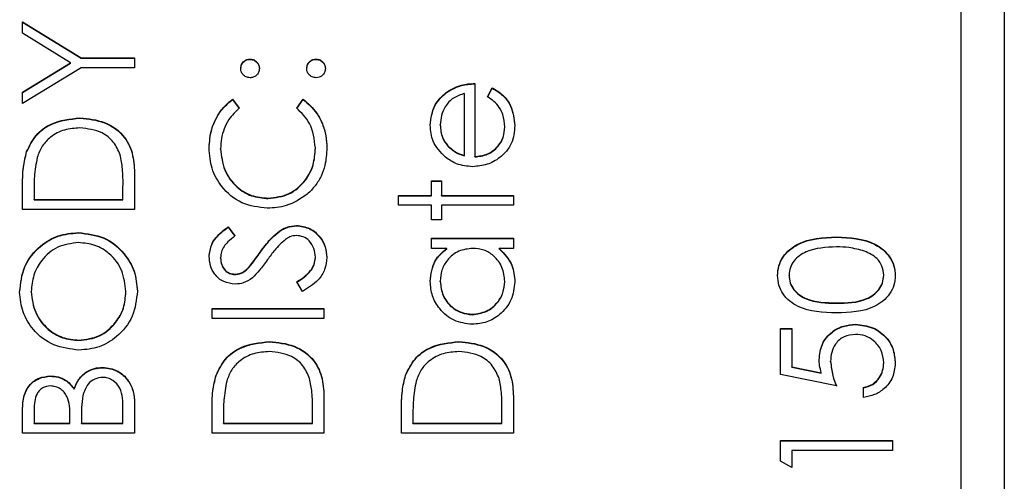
# Model space of a CAD drawing. Header units: millimetres. Extents: x 408 to 1448, y 79 to 1009.
# Tile 15 of 22: x 790.86 to 802.29, y 540.21 to 545.58. Entities that reach past the tile are written whole.
import ezdxf

# ---------------------------------------------------------------- set-up
doc = ezdxf.new("R2010")
doc.units = ezdxf.units.MM

msp = doc.modelspace()

# ---------------------------------------------------------------- linework, layer by layer
at = {"color": 7, "linetype": 'Continuous', "lineweight": 25}
for p, q in [((802.289, 560.002), (802.289, 519.002)), ((801.789, 521.622), (801.789, 557.591)), ((790.889, 545.551), (791.571, 545.135)), ((790.889, 545.418), (790.889, 545.551)), ((790.889, 545.547), (791.571, 545.131)), ((791.447, 545.077), (790.889, 545.418)), ((790.889, 544.736), (791.447, 545.077)), ((790.889, 544.732), (791.447, 545.073)), ((791.447, 545.073), (791.447, 545.077)), ((791.571, 545.135), (792.189, 545.135)), ((791.571, 545.131), (791.571, 545.135)), ((791.571, 545.131), (792.189, 545.131)), ((792.189, 545.135), (792.189, 545.018)), ((793.53, 545.114), (793.53, 545.118)), ((794.297, 545.114), (794.297, 545.118)), ((791.571, 545.018), (790.889, 544.602)), ((792.189, 545.018), (791.571, 545.018)), ((796.139, 544.835), (796.139, 543.986)), ((790.889, 544.602), (790.889, 544.736)), ((795.809, 544.728), (795.809, 544.732)), ((796.022, 543.998), (796.022, 544.719)), ((796.289, 544.682), (796.343, 544.785)), ((796.289, 544.678), (796.343, 544.781)), ((796.343, 544.781), (796.343, 544.785)), ((793.327, 544.652), (793.405, 544.55)), ((793.327, 544.648), (793.327, 544.652)), ((793.327, 544.648), (793.405, 544.546)), ((794.072, 544.55), (794.149, 544.652)), ((794.072, 544.546), (794.149, 544.648)), ((794.149, 544.648), (794.149, 544.652)), ((791.555, 544.432), (791.555, 544.436)), ((795.739, 544.352), (795.739, 544.356)), ((796.489, 544.328), (796.489, 544.332)), ((790.936, 544.04), (790.936, 544.044)), ((793.189, 544.074), (793.189, 544.078)), ((794.289, 544.082), (794.289, 544.086)), ((795.828, 544.107), (795.828, 544.111)), ((796.022, 543.994), (796.022, 543.998)), ((796.139, 543.982), (796.139, 543.986)), ((792.189, 543.772), (792.189, 543.37)), ((795.639, 543.703), (795.755, 543.703)), ((795.639, 543.536), (795.639, 543.703)), ((795.639, 543.699), (795.755, 543.699)), ((795.755, 543.703), (795.755, 543.536)), ((790.889, 543.37), (790.889, 543.632)), ((791.022, 543.578), (791.022, 543.486)), ((792.055, 543.486), (792.055, 543.636)), ((791.022, 543.482), (791.022, 543.486)), ((791.022, 543.486), (792.055, 543.486)), ((791.022, 543.482), (792.055, 543.482)), ((792.055, 543.482), (792.055, 543.486)), ((793.74, 543.499), (793.74, 543.503)), ((795.255, 543.536), (795.639, 543.536)), ((795.255, 543.42), (795.255, 543.536)), ((795.255, 543.532), (795.639, 543.532)), ((795.639, 543.532), (795.639, 543.536)), ((795.755, 543.536), (796.589, 543.536)), ((795.755, 543.532), (795.755, 543.536)), ((795.755, 543.532), (796.589, 543.532)), ((796.589, 543.536), (796.589, 543.42)), ((792.189, 543.37), (790.889, 543.37)), ((795.639, 543.42), (795.255, 543.42)), ((795.639, 543.253), (795.639, 543.42)), ((795.755, 543.42), (795.755, 543.253)), ((796.589, 543.42), (795.755, 543.42)), ((795.755, 543.253), (795.639, 543.253)), ((791.538, 543.099), (791.538, 543.103)), ((793.275, 543.17), (793.355, 543.065)), ((793.275, 543.166), (793.275, 543.17)), ((793.275, 543.166), (793.355, 543.061)), ((794.07, 543.183), (794.07, 543.187)), ((795.639, 543.037), (796.589, 543.037)), ((795.639, 542.92), (795.639, 543.037)), ((795.639, 543.033), (796.589, 543.033)), ((796.589, 543.037), (796.589, 542.92)), ((800.339, 543.049), (800.339, 543.054)), ((793.651, 542.877), (793.651, 542.881)), ((795.815, 542.92), (795.639, 542.92)), ((795.815, 542.916), (795.815, 542.92)), ((796.589, 542.92), (796.424, 542.92)), ((796.424, 542.916), (796.424, 542.92)), ((793.189, 542.807), (793.189, 542.811)), ((794.289, 542.812), (794.289, 542.816)), ((793.521, 542.702), (793.521, 542.706)), ((793.353, 542.616), (793.353, 542.621)), ((794.138, 542.421), (794.072, 542.531)), ((795.739, 542.534), (795.739, 542.538)), ((796.489, 542.533), (796.489, 542.537)), ((799.789, 542.605), (799.789, 542.609)), ((800.889, 542.605), (800.889, 542.609)), ((790.989, 542.414), (790.989, 542.418)), ((792.089, 542.414), (792.089, 542.418)), ((800.339, 542.283), (800.339, 542.288)), ((793.089, 542.221), (794.389, 542.221)), ((793.089, 542.104), (793.089, 542.221)), ((793.089, 542.217), (794.389, 542.217)), ((794.389, 542.221), (794.389, 542.104)), ((794.389, 542.104), (793.089, 542.104)), ((796.112, 542.15), (796.112, 542.154)), ((799.689, 541.988), (799.822, 541.988)), ((799.689, 541.455), (799.689, 541.988)), ((799.689, 541.984), (799.822, 541.984)), ((799.822, 541.988), (799.822, 541.546)), ((800.564, 542.034), (800.564, 542.038)), ((791.544, 541.85), (791.544, 541.855)), ((793.755, 541.834), (793.755, 541.838)), ((795.955, 541.834), (795.955, 541.838)), ((800.272, 541.604), (800.272, 541.608)), ((791.82, 541.534), (791.82, 541.538)), ((799.822, 541.546), (800.164, 541.476)), ((799.822, 541.542), (799.822, 541.546)), ((799.822, 541.542), (800.164, 541.472)), ((800.889, 541.587), (800.889, 541.592)), ((791.211, 541.434), (791.211, 541.438)), ((793.136, 541.442), (793.136, 541.447)), ((795.336, 541.442), (795.336, 541.447)), ((800.339, 541.322), (799.689, 541.455)), ((800.164, 541.472), (800.164, 541.476)), ((791.487, 541.284), (791.487, 541.288)), ((800.655, 541.188), (800.655, 541.305)), ((794.389, 541.175), (794.389, 540.772)), ((796.589, 541.175), (796.589, 540.772)), ((790.889, 540.772), (790.889, 541.026)), ((791.022, 541.047), (791.022, 540.889)), ((792.055, 540.889), (792.055, 541.055)), ((792.189, 541.123), (792.189, 540.772)), ((793.089, 540.772), (793.089, 541.034)), ((794.255, 540.889), (794.255, 541.038)), ((795.289, 540.772), (795.289, 541.034)), ((796.455, 540.889), (796.455, 541.038)), ((791.439, 540.889), (791.439, 540.967)), ((791.572, 540.966), (791.572, 540.889)), ((793.222, 540.98), (793.222, 540.889)), ((795.422, 540.98), (795.422, 540.889)), ((791.022, 540.885), (791.022, 540.889)), ((791.022, 540.889), (791.439, 540.889)), ((791.022, 540.885), (791.439, 540.885)), ((791.439, 540.885), (791.439, 540.889)), ((791.572, 540.889), (792.055, 540.889)), ((791.572, 540.885), (791.572, 540.889)), ((791.572, 540.885), (792.055, 540.885)), ((792.055, 540.885), (792.055, 540.889)), ((793.222, 540.889), (794.255, 540.889)), ((793.222, 540.885), (793.222, 540.889)), ((793.222, 540.885), (794.255, 540.885)), ((794.255, 540.885), (794.255, 540.889)), ((795.422, 540.889), (796.455, 540.889)), ((795.422, 540.885), (795.422, 540.889)), ((795.422, 540.885), (796.455, 540.885)), ((796.455, 540.885), (796.455, 540.889)), ((792.189, 540.772), (790.889, 540.772)), ((794.389, 540.772), (793.089, 540.772)), ((796.589, 540.772), (795.289, 540.772)), ((799.689, 540.689), (800.989, 540.689)), ((799.689, 540.449), (799.689, 540.689)), ((799.689, 540.685), (800.989, 540.685)), ((800.989, 540.689), (800.989, 540.572)), ((799.822, 540.572), (799.822, 540.373)), ((800.989, 540.572), (799.822, 540.572)), ((799.822, 540.373), (799.689, 540.449))]:
    msp.add_line(p, q, dxfattribs=at)
for points, knots in [([(793.422, 545.01), (793.424, 545.026), (793.428, 545.058), (793.457, 545.093), (793.493, 545.115), (793.518, 545.117), (793.53, 545.118)], [0, 0, 0, 0, 0.2796016, 0.559212, 0.7794752, 1, 1, 1, 1]), ([(793.422, 545.006), (793.424, 545.022), (793.428, 545.054), (793.457, 545.089), (793.493, 545.111), (793.518, 545.113), (793.53, 545.114)], [0, 0, 0, 0, 0.2796016, 0.559212, 0.7794752, 1, 1, 1, 1]), ([(793.53, 545.118), (793.546, 545.117), (793.579, 545.113), (793.614, 545.083), (793.636, 545.048), (793.638, 545.023), (793.639, 545.01)], [0, 0, 0, 0, 0.279517, 0.559326, 0.779544, 1, 1, 1, 1]), ([(793.53, 545.114), (793.546, 545.112), (793.579, 545.109), (793.614, 545.079), (793.636, 545.044), (793.638, 545.019), (793.639, 545.006)], [0, 0, 0, 0, 0.279517, 0.559326, 0.779544, 1, 1, 1, 1]), ([(794.189, 545.01), (794.191, 545.026), (794.194, 545.058), (794.224, 545.093), (794.259, 545.115), (794.284, 545.117), (794.297, 545.118)], [0, 0, 0, 0, 0.279602, 0.559212, 0.779475, 1, 1, 1, 1]), ([(794.189, 545.006), (794.191, 545.022), (794.194, 545.054), (794.224, 545.089), (794.259, 545.111), (794.284, 545.113), (794.297, 545.114)], [0, 0, 0, 0, 0.279602, 0.559212, 0.779475, 1, 1, 1, 1]), ([(794.297, 545.118), (794.313, 545.117), (794.345, 545.113), (794.38, 545.083), (794.402, 545.048), (794.404, 545.023), (794.405, 545.01)], [0, 0, 0, 0, 0.279469, 0.559358, 0.779674, 1, 1, 1, 1]), ([(794.297, 545.114), (794.313, 545.112), (794.345, 545.109), (794.38, 545.079), (794.402, 545.044), (794.404, 545.019), (794.405, 545.006)], [0, 0, 0, 0, 0.279469, 0.559358, 0.779674, 1, 1, 1, 1]), ([(793.53, 544.902), (793.514, 544.904), (793.483, 544.908), (793.447, 544.937), (793.426, 544.973), (793.423, 544.998), (793.422, 545.01)], [0, 0, 0, 0, 0.279585, 0.559454, 0.779697, 1, 1, 1, 1]), ([(793.639, 545.01), (793.637, 544.994), (793.633, 544.962), (793.604, 544.927), (793.568, 544.905), (793.543, 544.903), (793.53, 544.902)], [0, 0, 0, 0, 0.2796468, 0.5592988, 0.7796148, 1, 1, 1, 1]), ([(794.297, 544.902), (794.281, 544.904), (794.249, 544.908), (794.214, 544.937), (794.192, 544.973), (794.19, 544.998), (794.189, 545.01)], [0, 0, 0, 0, 0.279576, 0.559284, 0.779552, 1, 1, 1, 1]), ([(794.405, 545.01), (794.403, 544.994), (794.4, 544.962), (794.37, 544.927), (794.335, 544.905), (794.31, 544.903), (794.297, 544.902)], [0, 0, 0, 0, 0.279581, 0.559143, 0.779575, 1, 1, 1, 1]), ([(795.809, 544.732), (795.866, 544.766), (795.968, 544.826), (796.087, 544.833), (796.139, 544.835)], [0, 0, 0, 0, 0.558897, 1, 1, 1, 1]), ([(795.809, 544.728), (795.866, 544.762), (795.968, 544.822), (796.087, 544.828), (796.139, 544.831)], [0, 0, 0, 0, 0.5588968, 1, 1, 1, 1]), ([(795.622, 544.35), (795.632, 544.434), (795.649, 544.585), (795.76, 544.687), (795.809, 544.732)], [0, 0, 0, 0, 0.558919, 1, 1, 1, 1]), ([(795.622, 544.346), (795.632, 544.43), (795.649, 544.581), (795.76, 544.683), (795.809, 544.728)], [0, 0, 0, 0, 0.5589188, 1, 1, 1, 1]), ([(796.022, 544.719), (795.977, 544.704), (795.887, 544.676), (795.797, 544.576), (795.747, 544.466), (795.742, 544.392), (795.739, 544.356)], [0, 0, 0, 0, 0.280138, 0.559194, 0.779598, 1, 1, 1, 1]), ([(796.343, 544.785), (796.386, 544.759), (796.472, 544.706), (796.582, 544.557), (796.597, 544.426), (796.605, 544.347)], [0, 0, 0, 0, 0.280919, 0.561407, 1, 1, 1, 1]), ([(796.343, 544.781), (796.386, 544.755), (796.472, 544.702), (796.582, 544.552), (796.597, 544.422), (796.605, 544.343)], [0, 0, 0, 0, 0.280919, 0.561407, 1, 1, 1, 1]), ([(793.055, 544.085), (793.06, 544.16), (793.069, 544.282), (793.136, 544.439), (793.216, 544.56), (793.29, 544.622), (793.327, 544.652)], [0, 0, 0, 0, 0.33969, 0.55984, 0.77993, 1, 1, 1, 1]), ([(793.055, 544.081), (793.06, 544.156), (793.069, 544.278), (793.136, 544.435), (793.216, 544.556), (793.29, 544.617), (793.327, 544.648)], [0, 0, 0, 0, 0.33969, 0.55984, 0.77993, 1, 1, 1, 1]), ([(794.149, 544.652), (794.205, 544.603), (794.296, 544.521), (794.375, 544.369), (794.416, 544.231), (794.42, 544.135), (794.422, 544.087)], [0, 0, 0, 0, 0.339341, 0.559515, 0.77972, 1, 1, 1, 1]), ([(794.149, 544.648), (794.205, 544.598), (794.296, 544.517), (794.375, 544.365), (794.416, 544.226), (794.42, 544.131), (794.422, 544.083)], [0, 0, 0, 0, 0.339341, 0.559515, 0.77972, 1, 1, 1, 1]), ([(796.489, 544.332), (796.484, 544.38), (796.476, 544.459), (796.429, 544.56), (796.365, 544.629), (796.314, 544.664), (796.289, 544.682)], [0, 0, 0, 0, 0.339465, 0.559626, 0.779498, 1, 1, 1, 1]), ([(793.405, 544.55), (793.361, 544.508), (793.288, 544.438), (793.227, 544.311), (793.194, 544.197), (793.19, 544.118), (793.189, 544.078)], [0, 0, 0, 0, 0.339327, 0.559466, 0.779727, 1, 1, 1, 1]), ([(794.289, 544.086), (794.276, 544.187), (794.255, 544.366), (794.128, 544.494), (794.072, 544.55)], [0, 0, 0, 0, 0.558772, 1, 1, 1, 1]), ([(790.936, 544.044), (790.968, 544.11), (791.032, 544.243), (791.251, 544.403), (791.44, 544.423), (791.555, 544.436)], [0, 0, 0, 0, 0.280264, 0.560715, 1, 1, 1, 1]), ([(790.936, 544.04), (790.968, 544.106), (791.032, 544.239), (791.251, 544.399), (791.44, 544.419), (791.555, 544.432)], [0, 0, 0, 0, 0.280264, 0.560715, 1, 1, 1, 1]), ([(791.555, 544.436), (791.653, 544.426), (791.848, 544.407), (792.08, 544.239), (792.182, 544.002), (792.186, 543.849), (792.189, 543.772)], [0, 0, 0, 0, 0.280124, 0.559248, 0.778837, 1, 1, 1, 1]), ([(791.555, 544.432), (791.653, 544.422), (791.848, 544.403), (792.08, 544.235), (792.182, 543.998), (792.186, 543.845), (792.189, 543.768)], [0, 0, 0, 0, 0.280124, 0.559248, 0.778837, 1, 1, 1, 1]), ([(795.799, 543.979), (795.742, 544.037), (795.639, 544.141), (795.627, 544.286), (795.622, 544.35)], [0, 0, 0, 0, 0.558577, 1, 1, 1, 1]), ([(795.739, 544.356), (795.743, 544.305), (795.751, 544.215), (795.804, 544.143), (795.828, 544.111)], [0, 0, 0, 0, 0.559458, 1, 1, 1, 1]), ([(795.739, 544.352), (795.743, 544.301), (795.751, 544.211), (795.804, 544.139), (795.828, 544.107)], [0, 0, 0, 0, 0.559458, 1, 1, 1, 1]), ([(796.605, 544.347), (796.599, 544.275), (796.586, 544.131), (796.447, 543.975), (796.285, 543.885), (796.173, 543.875), (796.116, 543.869)], [0, 0, 0, 0, 0.279885, 0.558859, 0.779462, 1, 1, 1, 1]), ([(791.555, 544.319), (791.494, 544.315), (791.373, 544.307), (791.219, 544.226), (791.11, 544.111), (791.076, 544.022), (791.059, 543.977)], [0, 0, 0, 0, 0.280178, 0.559765, 0.779797, 1, 1, 1, 1]), ([(792.022, 544.007), (792, 544.059), (791.954, 544.162), (791.79, 544.293), (791.644, 544.309), (791.555, 544.319)], [0, 0, 0, 0, 0.280536, 0.561015, 1, 1, 1, 1]), ([(796.139, 543.986), (796.19, 543.992), (796.293, 544.004), (796.409, 544.096), (796.479, 544.211), (796.485, 544.292), (796.489, 544.332)], [0, 0, 0, 0, 0.279963, 0.559359, 0.779526, 1, 1, 1, 1]), ([(796.139, 543.982), (796.19, 543.988), (796.293, 544), (796.409, 544.092), (796.479, 544.207), (796.485, 544.288), (796.489, 544.328)], [0, 0, 0, 0, 0.279963, 0.559359, 0.779526, 1, 1, 1, 1]), ([(790.889, 543.632), (790.889, 543.71), (790.889, 543.85), (790.921, 543.985), (790.936, 544.044)], [0, 0, 0, 0, 0.560445, 1, 1, 1, 1]), ([(790.889, 543.628), (790.889, 543.706), (790.889, 543.845), (790.921, 543.981), (790.936, 544.04)], [0, 0, 0, 0, 0.560445, 1, 1, 1, 1]), ([(792.055, 543.636), (792.056, 543.706), (792.056, 543.83), (792.033, 543.953), (792.022, 544.007)], [0, 0, 0, 0, 0.560426, 1, 1, 1, 1]), ([(793.731, 543.387), (793.629, 543.398), (793.425, 543.422), (793.202, 543.614), (793.073, 543.846), (793.061, 544.005), (793.055, 544.085)], [0, 0, 0, 0, 0.279512, 0.55908, 0.779374, 1, 1, 1, 1]), ([(793.189, 544.078), (793.198, 543.995), (793.217, 543.829), (793.358, 543.636), (793.544, 543.521), (793.675, 543.509), (793.74, 543.503)], [0, 0, 0, 0, 0.2798558, 0.5595188, 0.7796855, 1, 1, 1, 1]), ([(793.189, 544.074), (793.198, 543.991), (793.217, 543.825), (793.358, 543.632), (793.544, 543.517), (793.675, 543.505), (793.74, 543.499)], [0, 0, 0, 0, 0.279856, 0.559519, 0.779686, 1, 1, 1, 1]), ([(793.74, 543.503), (793.824, 543.513), (793.992, 543.533), (794.174, 543.696), (794.275, 543.889), (794.284, 544.02), (794.289, 544.086)], [0, 0, 0, 0, 0.279434, 0.558921, 0.779283, 1, 1, 1, 1]), ([(793.74, 543.499), (793.824, 543.509), (793.992, 543.529), (794.174, 543.691), (794.275, 543.884), (794.284, 544.016), (794.289, 544.082)], [0, 0, 0, 0, 0.2794342, 0.5589213, 0.7792831, 1, 1, 1, 1]), ([(794.422, 544.087), (794.418, 544.019), (794.412, 543.906), (794.359, 543.758), (794.29, 543.643), (794.227, 543.582), (794.195, 543.551)], [0, 0, 0, 0, 0.339838, 0.559927, 0.779959, 1, 1, 1, 1]), ([(795.828, 544.111), (795.86, 544.083), (795.917, 544.032), (795.99, 544.009), (796.022, 543.998)], [0, 0, 0, 0, 0.558795, 1, 1, 1, 1]), ([(795.828, 544.107), (795.86, 544.079), (795.917, 544.028), (795.99, 544.005), (796.022, 543.994)], [0, 0, 0, 0, 0.5587953, 1, 1, 1, 1]), ([(791.059, 543.977), (791.046, 543.903), (791.022, 543.771), (791.022, 543.637), (791.022, 543.578)], [0, 0, 0, 0, 0.559542, 1, 1, 1, 1]), ([(796.116, 543.869), (796.052, 543.875), (795.936, 543.886), (795.841, 543.95), (795.799, 543.979)], [0, 0, 0, 0, 0.559427, 1, 1, 1, 1]), ([(794.195, 543.551), (794.116, 543.498), (793.975, 543.401), (793.806, 543.391), (793.731, 543.387)], [0, 0, 0, 0, 0.559029, 1, 1, 1, 1]), ([(790.855, 542.412), (790.866, 542.514), (790.887, 542.718), (791.072, 542.945), (791.298, 543.083), (791.458, 543.097), (791.538, 543.103)], [0, 0, 0, 0, 0.2797673, 0.5593585, 0.7795711, 1, 1, 1, 1]), ([(790.855, 542.408), (790.866, 542.51), (790.887, 542.714), (791.072, 542.941), (791.298, 543.079), (791.458, 543.093), (791.538, 543.099)], [0, 0, 0, 0, 0.2797673, 0.5593585, 0.7795711, 1, 1, 1, 1]), ([(791.538, 543.103), (791.639, 543.092), (791.841, 543.069), (792.065, 542.884), (792.202, 542.66), (792.215, 542.502), (792.222, 542.423)], [0, 0, 0, 0, 0.2796304, 0.5593429, 0.7795972, 1, 1, 1, 1]), ([(791.538, 543.099), (791.639, 543.088), (791.841, 543.065), (792.065, 542.88), (792.202, 542.656), (792.215, 542.498), (792.222, 542.419)], [0, 0, 0, 0, 0.2796304, 0.5593429, 0.7795972, 1, 1, 1, 1]), ([(793.055, 542.824), (793.061, 542.873), (793.071, 542.953), (793.133, 543.047), (793.2, 543.113), (793.25, 543.151), (793.275, 543.17)], [0, 0, 0, 0, 0.338729, 0.558835, 0.779344, 1, 1, 1, 1]), ([(793.055, 542.82), (793.061, 542.869), (793.071, 542.949), (793.133, 543.043), (793.2, 543.109), (793.25, 543.147), (793.275, 543.166)], [0, 0, 0, 0, 0.3387292, 0.5588354, 0.7793438, 1, 1, 1, 1]), ([(793.651, 542.881), (793.687, 542.93), (793.748, 543.011), (793.848, 543.109), (793.952, 543.172), (794.031, 543.182), (794.07, 543.187)], [0, 0, 0, 0, 0.340499, 0.560704, 0.780578, 1, 1, 1, 1]), ([(793.651, 542.877), (793.687, 542.926), (793.748, 543.006), (793.848, 543.104), (793.952, 543.168), (794.031, 543.178), (794.07, 543.183)], [0, 0, 0, 0, 0.340499, 0.560704, 0.780578, 1, 1, 1, 1]), ([(794.07, 543.187), (794.123, 543.179), (794.23, 543.165), (794.343, 543.061), (794.412, 542.941), (794.419, 542.858), (794.422, 542.816)], [0, 0, 0, 0, 0.279183, 0.559085, 0.779446, 1, 1, 1, 1]), ([(794.07, 543.183), (794.123, 543.175), (794.23, 543.161), (794.343, 543.057), (794.412, 542.937), (794.419, 542.853), (794.422, 542.812)], [0, 0, 0, 0, 0.279183, 0.559085, 0.779446, 1, 1, 1, 1]), ([(791.538, 542.987), (791.455, 542.977), (791.29, 542.957), (791.111, 542.799), (791.008, 542.612), (790.995, 542.483), (790.989, 542.418)], [0, 0, 0, 0, 0.279468, 0.5588703, 0.7795158, 1, 1, 1, 1]), ([(792.089, 542.418), (792.079, 542.501), (792.061, 542.666), (791.918, 542.857), (791.733, 542.969), (791.603, 542.981), (791.538, 542.987)], [0, 0, 0, 0, 0.27983, 0.559389, 0.779654, 1, 1, 1, 1]), ([(793.355, 543.065), (793.327, 543.042), (793.281, 543.005), (793.226, 542.944), (793.194, 542.881), (793.191, 542.834), (793.189, 542.811)], [0, 0, 0, 0, 0.340409, 0.560482, 0.78018, 1, 1, 1, 1]), ([(793.941, 543.024), (793.898, 542.984), (793.821, 542.912), (793.76, 542.827), (793.734, 542.789)], [0, 0, 0, 0, 0.559496, 1, 1, 1, 1]), ([(794.068, 543.07), (794.043, 543.067), (793.996, 543.061), (793.958, 543.035), (793.941, 543.024)], [0, 0, 0, 0, 0.55899, 1, 1, 1, 1]), ([(794.289, 542.816), (794.285, 542.851), (794.278, 542.92), (794.226, 543.006), (794.151, 543.06), (794.096, 543.067), (794.068, 543.07)], [0, 0, 0, 0, 0.2802764, 0.5601478, 0.7801531, 1, 1, 1, 1]), ([(799.655, 542.605), (799.658, 542.643), (799.665, 542.72), (799.732, 542.859), (799.949, 543.035), (800.183, 543.046), (800.339, 543.054)], [0, 0, 0, 0, 0.1256, 0.251197, 0.500581, 1, 1, 1, 1]), ([(799.655, 542.601), (799.658, 542.639), (799.665, 542.716), (799.732, 542.855), (799.949, 543.031), (800.183, 543.042), (800.339, 543.049)], [0, 0, 0, 0, 0.1256, 0.251197, 0.500581, 1, 1, 1, 1]), ([(800.339, 543.054), (800.495, 543.046), (800.729, 543.035), (800.945, 542.859), (801.013, 542.72), (801.019, 542.643), (801.022, 542.605)], [0, 0, 0, 0, 0.499407, 0.748743, 0.874372, 1, 1, 1, 1]), ([(800.339, 543.049), (800.495, 543.042), (800.729, 543.031), (800.945, 542.855), (801.013, 542.716), (801.019, 542.639), (801.022, 542.601)], [0, 0, 0, 0, 0.499407, 0.748743, 0.874372, 1, 1, 1, 1]), ([(793.521, 542.706), (793.546, 542.738), (793.591, 542.795), (793.632, 542.855), (793.651, 542.881)], [0, 0, 0, 0, 0.5599058, 1, 1, 1, 1]), ([(793.521, 542.702), (793.546, 542.734), (793.591, 542.791), (793.632, 542.851), (793.651, 542.877)], [0, 0, 0, 0, 0.559906, 1, 1, 1, 1]), ([(795.622, 542.536), (795.632, 542.622), (795.649, 542.775), (795.764, 542.876), (795.815, 542.92)], [0, 0, 0, 0, 0.5590621, 1, 1, 1, 1]), ([(795.622, 542.532), (795.632, 542.618), (795.649, 542.771), (795.764, 542.872), (795.815, 542.916)], [0, 0, 0, 0, 0.5590621, 1, 1, 1, 1]), ([(796.116, 542.92), (796.06, 542.914), (795.947, 542.902), (795.823, 542.797), (795.749, 542.67), (795.742, 542.582), (795.739, 542.538)], [0, 0, 0, 0, 0.2796602, 0.5592103, 0.7794872, 1, 1, 1, 1]), ([(796.489, 542.537), (796.482, 542.592), (796.469, 542.704), (796.373, 542.833), (796.248, 542.909), (796.16, 542.917), (796.116, 542.92)], [0, 0, 0, 0, 0.2798222, 0.5593866, 0.7796028, 1, 1, 1, 1]), ([(796.424, 542.92), (796.483, 542.859), (796.587, 542.749), (796.6, 542.599), (796.605, 542.533)], [0, 0, 0, 0, 0.558763, 1, 1, 1, 1]), ([(796.424, 542.916), (796.483, 542.855), (796.587, 542.745), (796.6, 542.595), (796.605, 542.528)], [0, 0, 0, 0, 0.558763, 1, 1, 1, 1]), ([(800.339, 542.937), (800.218, 542.932), (800.037, 542.925), (799.859, 542.803), (799.798, 542.698), (799.792, 542.639), (799.789, 542.609)], [0, 0, 0, 0, 0.500072, 0.749021, 0.874598, 1, 1, 1, 1]), ([(800.666, 542.888), (800.606, 542.904), (800.499, 542.934), (800.388, 542.936), (800.339, 542.937)], [0, 0, 0, 0, 0.559599, 1, 1, 1, 1]), ([(800.889, 542.609), (800.884, 542.645), (800.875, 542.716), (800.801, 542.825), (800.717, 542.864), (800.666, 542.888)], [0, 0, 0, 0, 0.280257, 0.560781, 1, 1, 1, 1]), ([(793.359, 542.504), (793.313, 542.51), (793.22, 542.521), (793.12, 542.61), (793.065, 542.716), (793.059, 542.788), (793.055, 542.824)], [0, 0, 0, 0, 0.279553, 0.558798, 0.779378, 1, 1, 1, 1]), ([(793.189, 542.811), (793.191, 542.785), (793.195, 542.732), (793.235, 542.669), (793.291, 542.627), (793.333, 542.623), (793.353, 542.621)], [0, 0, 0, 0, 0.280274, 0.559931, 0.77992, 1, 1, 1, 1]), ([(793.189, 542.807), (793.191, 542.781), (793.195, 542.728), (793.235, 542.664), (793.291, 542.623), (793.333, 542.619), (793.353, 542.616)], [0, 0, 0, 0, 0.280274, 0.559931, 0.77992, 1, 1, 1, 1]), ([(793.734, 542.789), (793.704, 542.747), (793.65, 542.672), (793.585, 542.606), (793.557, 542.577)], [0, 0, 0, 0, 0.560413, 1, 1, 1, 1]), ([(794.072, 542.531), (794.131, 542.569), (794.214, 542.623), (794.28, 542.733), (794.286, 542.788), (794.289, 542.816)], [0, 0, 0, 0, 0.559321, 0.779782, 1, 1, 1, 1]), ([(794.072, 542.526), (794.131, 542.565), (794.214, 542.619), (794.28, 542.729), (794.286, 542.784), (794.289, 542.812)], [0, 0, 0, 0, 0.559321, 0.779782, 1, 1, 1, 1]), ([(794.422, 542.816), (794.417, 542.768), (794.408, 542.672), (794.31, 542.524), (794.203, 542.46), (794.138, 542.421)], [0, 0, 0, 0, 0.27988, 0.559666, 1, 1, 1, 1]), ([(793.353, 542.621), (793.371, 542.622), (793.408, 542.625), (793.468, 542.653), (793.501, 542.686), (793.521, 542.706)], [0, 0, 0, 0, 0.279946, 0.559774, 1, 1, 1, 1]), ([(793.353, 542.616), (793.371, 542.618), (793.408, 542.621), (793.468, 542.649), (793.501, 542.682), (793.521, 542.702)], [0, 0, 0, 0, 0.279946, 0.559774, 1, 1, 1, 1]), ([(793.557, 542.577), (793.523, 542.554), (793.463, 542.513), (793.391, 542.507), (793.359, 542.504)], [0, 0, 0, 0, 0.55984, 1, 1, 1, 1]), ([(796.111, 542.038), (796.038, 542.047), (795.893, 542.065), (795.734, 542.202), (795.637, 542.365), (795.627, 542.479), (795.622, 542.536)], [0, 0, 0, 0, 0.279413, 0.559191, 0.779548, 1, 1, 1, 1]), ([(795.739, 542.538), (795.745, 542.482), (795.758, 542.371), (795.857, 542.244), (795.981, 542.169), (796.069, 542.159), (796.112, 542.154)], [0, 0, 0, 0, 0.279767, 0.559291, 0.779719, 1, 1, 1, 1]), ([(795.739, 542.534), (795.745, 542.478), (795.758, 542.367), (795.857, 542.24), (795.981, 542.164), (796.069, 542.155), (796.112, 542.15)], [0, 0, 0, 0, 0.279767, 0.559291, 0.779719, 1, 1, 1, 1]), ([(796.605, 542.533), (796.597, 542.46), (796.58, 542.314), (796.445, 542.152), (796.283, 542.053), (796.169, 542.043), (796.111, 542.038)], [0, 0, 0, 0, 0.279573, 0.559333, 0.779589, 1, 1, 1, 1]), ([(796.112, 542.154), (796.168, 542.162), (796.279, 542.178), (796.403, 542.28), (796.476, 542.406), (796.484, 542.493), (796.489, 542.537)], [0, 0, 0, 0, 0.279429, 0.559146, 0.77957, 1, 1, 1, 1]), ([(796.112, 542.15), (796.168, 542.158), (796.279, 542.174), (796.403, 542.276), (796.476, 542.402), (796.484, 542.489), (796.489, 542.533)], [0, 0, 0, 0, 0.2794286, 0.5591463, 0.7795701, 1, 1, 1, 1]), ([(800.339, 542.171), (800.184, 542.176), (799.99, 542.182), (799.794, 542.303), (799.717, 542.388), (799.665, 542.491), (799.659, 542.567), (799.655, 542.605)], [0, 0, 0, 0, 0.498702, 0.624177, 0.749467, 0.874745, 1, 1, 1, 1]), ([(799.789, 542.609), (799.792, 542.579), (799.798, 542.52), (799.843, 542.441), (799.907, 542.378), (800.066, 542.292), (800.217, 542.289), (800.339, 542.288)], [0, 0, 0, 0, 0.125139, 0.250418, 0.375519, 0.500847, 1, 1, 1, 1]), ([(799.789, 542.605), (799.792, 542.575), (799.798, 542.516), (799.843, 542.437), (799.907, 542.374), (800.066, 542.288), (800.217, 542.285), (800.339, 542.283)], [0, 0, 0, 0, 0.125139, 0.250418, 0.375519, 0.500847, 1, 1, 1, 1]), ([(800.339, 542.288), (800.46, 542.288), (800.642, 542.29), (800.82, 542.415), (800.879, 542.52), (800.886, 542.579), (800.889, 542.609)], [0, 0, 0, 0, 0.500291, 0.749086, 0.874606, 1, 1, 1, 1]), ([(801.022, 542.605), (801.019, 542.567), (801.013, 542.492), (800.945, 542.354), (800.726, 542.183), (800.494, 542.176), (800.339, 542.171)], [0, 0, 0, 0, 0.125551, 0.25109, 0.50025, 1, 1, 1, 1]), ([(800.339, 542.283), (800.46, 542.284), (800.642, 542.286), (800.82, 542.41), (800.879, 542.516), (800.886, 542.575), (800.889, 542.605)], [0, 0, 0, 0, 0.500291, 0.749086, 0.874606, 1, 1, 1, 1]), ([(791.544, 541.738), (791.444, 541.75), (791.244, 541.774), (791.015, 541.952), (790.879, 542.176), (790.863, 542.334), (790.855, 542.412)], [0, 0, 0, 0, 0.279731, 0.559327, 0.77968, 1, 1, 1, 1]), ([(790.989, 542.418), (790.999, 542.336), (791.021, 542.172), (791.165, 541.985), (791.35, 541.872), (791.479, 541.86), (791.544, 541.855)], [0, 0, 0, 0, 0.2796271, 0.5593495, 0.7796302, 1, 1, 1, 1]), ([(790.989, 542.414), (790.999, 542.332), (791.021, 542.168), (791.165, 541.98), (791.35, 541.868), (791.479, 541.856), (791.544, 541.85)], [0, 0, 0, 0, 0.279627, 0.55935, 0.77963, 1, 1, 1, 1]), ([(792.222, 542.423), (792.211, 542.322), (792.189, 542.121), (792.005, 541.897), (791.782, 541.759), (791.624, 541.745), (791.544, 541.738)], [0, 0, 0, 0, 0.279663, 0.559354, 0.779636, 1, 1, 1, 1]), ([(791.544, 541.855), (791.626, 541.865), (791.79, 541.884), (791.966, 542.041), (792.073, 542.225), (792.083, 542.354), (792.089, 542.418)], [0, 0, 0, 0, 0.279416, 0.559077, 0.779478, 1, 1, 1, 1]), ([(791.544, 541.85), (791.626, 541.86), (791.79, 541.88), (791.966, 542.037), (792.073, 542.221), (792.083, 542.35), (792.089, 542.414)], [0, 0, 0, 0, 0.279416, 0.559077, 0.779478, 1, 1, 1, 1]), ([(800.139, 541.629), (800.145, 541.691), (800.159, 541.815), (800.276, 541.952), (800.418, 542.028), (800.515, 542.034), (800.564, 542.038)], [0, 0, 0, 0, 0.279688, 0.559025, 0.779292, 1, 1, 1, 1]), ([(800.139, 541.625), (800.145, 541.687), (800.159, 541.811), (800.276, 541.948), (800.418, 542.024), (800.515, 542.03), (800.564, 542.034)], [0, 0, 0, 0, 0.279688, 0.559025, 0.779292, 1, 1, 1, 1]), ([(800.564, 542.038), (800.631, 542.03), (800.766, 542.015), (800.923, 541.898), (801.01, 541.744), (801.018, 541.638), (801.022, 541.585)], [0, 0, 0, 0, 0.279864, 0.559271, 0.779424, 1, 1, 1, 1]), ([(800.564, 542.034), (800.631, 542.026), (800.766, 542.011), (800.923, 541.894), (801.01, 541.74), (801.018, 541.634), (801.022, 541.581)], [0, 0, 0, 0, 0.279864, 0.559271, 0.779424, 1, 1, 1, 1]), ([(793.136, 541.447), (793.168, 541.513), (793.232, 541.645), (793.451, 541.806), (793.64, 541.826), (793.755, 541.838)], [0, 0, 0, 0, 0.280264, 0.560715, 1, 1, 1, 1]), ([(793.136, 541.442), (793.168, 541.509), (793.232, 541.641), (793.451, 541.801), (793.64, 541.822), (793.755, 541.834)], [0, 0, 0, 0, 0.280264, 0.560715, 1, 1, 1, 1]), ([(793.755, 541.838), (793.853, 541.828), (794.048, 541.809), (794.28, 541.641), (794.382, 541.405), (794.386, 541.252), (794.389, 541.175)], [0, 0, 0, 0, 0.280124, 0.559248, 0.778837, 1, 1, 1, 1]), ([(793.755, 541.834), (793.853, 541.824), (794.048, 541.805), (794.28, 541.637), (794.382, 541.401), (794.386, 541.247), (794.389, 541.171)], [0, 0, 0, 0, 0.280124, 0.559248, 0.778837, 1, 1, 1, 1]), ([(795.336, 541.447), (795.368, 541.513), (795.432, 541.645), (795.651, 541.806), (795.84, 541.826), (795.955, 541.838)], [0, 0, 0, 0, 0.280264, 0.560715, 1, 1, 1, 1]), ([(795.336, 541.442), (795.368, 541.509), (795.432, 541.641), (795.651, 541.801), (795.84, 541.822), (795.955, 541.834)], [0, 0, 0, 0, 0.280264, 0.560715, 1, 1, 1, 1]), ([(795.955, 541.838), (796.053, 541.828), (796.248, 541.809), (796.48, 541.641), (796.582, 541.405), (796.586, 541.252), (796.589, 541.175)], [0, 0, 0, 0, 0.280124, 0.559248, 0.778837, 1, 1, 1, 1]), ([(795.955, 541.834), (796.053, 541.824), (796.248, 541.805), (796.48, 541.637), (796.582, 541.401), (796.586, 541.247), (796.589, 541.171)], [0, 0, 0, 0, 0.280124, 0.559248, 0.778837, 1, 1, 1, 1]), ([(800.559, 541.921), (800.514, 541.916), (800.424, 541.907), (800.327, 541.819), (800.278, 541.713), (800.274, 541.643), (800.272, 541.608)], [0, 0, 0, 0, 0.279539, 0.558617, 0.779047, 1, 1, 1, 1]), ([(800.889, 541.592), (800.883, 541.64), (800.872, 541.738), (800.783, 541.846), (800.674, 541.912), (800.597, 541.918), (800.559, 541.921)], [0, 0, 0, 0, 0.279617, 0.559357, 0.779559, 1, 1, 1, 1]), ([(793.755, 541.721), (793.694, 541.717), (793.573, 541.709), (793.419, 541.628), (793.31, 541.513), (793.276, 541.424), (793.259, 541.379)], [0, 0, 0, 0, 0.280178, 0.559765, 0.779797, 1, 1, 1, 1]), ([(794.222, 541.409), (794.2, 541.461), (794.154, 541.565), (793.99, 541.695), (793.844, 541.712), (793.755, 541.721)], [0, 0, 0, 0, 0.280536, 0.561015, 1, 1, 1, 1]), ([(795.955, 541.721), (795.894, 541.717), (795.773, 541.709), (795.619, 541.628), (795.51, 541.513), (795.476, 541.424), (795.459, 541.379)], [0, 0, 0, 0, 0.280178, 0.559765, 0.779797, 1, 1, 1, 1]), ([(796.422, 541.409), (796.4, 541.461), (796.354, 541.565), (796.19, 541.695), (796.044, 541.712), (795.955, 541.721)], [0, 0, 0, 0, 0.280536, 0.561015, 1, 1, 1, 1]), ([(800.164, 541.476), (800.156, 541.504), (800.142, 541.554), (800.14, 541.606), (800.139, 541.629)], [0, 0, 0, 0, 0.560064, 1, 1, 1, 1]), ([(800.272, 541.608), (800.278, 541.553), (800.288, 541.455), (800.323, 541.362), (800.339, 541.322)], [0, 0, 0, 0, 0.559416, 1, 1, 1, 1]), ([(800.272, 541.604), (800.278, 541.549), (800.288, 541.45), (800.323, 541.358), (800.339, 541.318)], [0, 0, 0, 0, 0.559416, 1, 1, 1, 1]), ([(791.487, 541.288), (791.503, 541.327), (791.535, 541.405), (791.622, 541.487), (791.721, 541.531), (791.787, 541.536), (791.82, 541.538)], [0, 0, 0, 0, 0.280382, 0.559606, 0.779765, 1, 1, 1, 1]), ([(791.487, 541.284), (791.503, 541.323), (791.535, 541.401), (791.622, 541.482), (791.721, 541.527), (791.787, 541.532), (791.82, 541.534)], [0, 0, 0, 0, 0.280382, 0.559606, 0.779765, 1, 1, 1, 1]), ([(791.82, 541.538), (791.878, 541.53), (791.995, 541.515), (792.118, 541.398), (792.181, 541.261), (792.186, 541.169), (792.189, 541.123)], [0, 0, 0, 0, 0.279141, 0.558654, 0.779059, 1, 1, 1, 1]), ([(791.82, 541.534), (791.878, 541.526), (791.995, 541.511), (792.118, 541.394), (792.181, 541.256), (792.186, 541.165), (792.189, 541.119)], [0, 0, 0, 0, 0.279141, 0.558654, 0.779059, 1, 1, 1, 1]), ([(800.655, 541.305), (800.692, 541.315), (800.765, 541.335), (800.84, 541.415), (800.881, 541.503), (800.886, 541.562), (800.889, 541.592)], [0, 0, 0, 0, 0.2800502, 0.5591657, 0.7795831, 1, 1, 1, 1]), ([(800.655, 541.301), (800.692, 541.311), (800.765, 541.331), (800.84, 541.41), (800.881, 541.499), (800.886, 541.558), (800.889, 541.587)], [0, 0, 0, 0, 0.28005, 0.559166, 0.779583, 1, 1, 1, 1]), ([(801.022, 541.585), (801.016, 541.529), (801.005, 541.418), (800.906, 541.292), (800.784, 541.214), (800.698, 541.197), (800.655, 541.188)], [0, 0, 0, 0, 0.279625, 0.559019, 0.77938, 1, 1, 1, 1]), ([(790.889, 541.026), (790.89, 541.081), (790.892, 541.192), (790.959, 541.338), (791.08, 541.424), (791.167, 541.433), (791.211, 541.438)], [0, 0, 0, 0, 0.281317, 0.559922, 0.779935, 1, 1, 1, 1]), ([(790.889, 541.021), (790.89, 541.077), (790.892, 541.188), (790.959, 541.334), (791.08, 541.419), (791.167, 541.429), (791.211, 541.434)], [0, 0, 0, 0, 0.281317, 0.559922, 0.779935, 1, 1, 1, 1]), ([(791.211, 541.438), (791.242, 541.436), (791.303, 541.432), (791.407, 541.389), (791.457, 541.326), (791.487, 541.288)], [0, 0, 0, 0, 0.280867, 0.561527, 1, 1, 1, 1]), ([(791.211, 541.434), (791.242, 541.432), (791.303, 541.427), (791.407, 541.385), (791.457, 541.322), (791.487, 541.284)], [0, 0, 0, 0, 0.280867, 0.561527, 1, 1, 1, 1]), ([(791.82, 541.422), (791.788, 541.418), (791.724, 541.41), (791.631, 541.335), (791.604, 541.257), (791.587, 541.209)], [0, 0, 0, 0, 0.2799437, 0.5604286, 1, 1, 1, 1]), ([(792.055, 541.055), (792.055, 541.14), (792.055, 541.267), (791.955, 541.379), (791.881, 541.416), (791.84, 541.42), (791.82, 541.422)], [0, 0, 0, 0, 0.49936, 0.748736, 0.874399, 1, 1, 1, 1]), ([(793.089, 541.034), (793.089, 541.113), (793.089, 541.252), (793.121, 541.387), (793.136, 541.447)], [0, 0, 0, 0, 0.560445, 1, 1, 1, 1]), ([(793.089, 541.03), (793.089, 541.108), (793.089, 541.248), (793.121, 541.383), (793.136, 541.442)], [0, 0, 0, 0, 0.560445, 1, 1, 1, 1]), ([(793.259, 541.379), (793.246, 541.305), (793.222, 541.173), (793.222, 541.039), (793.222, 540.98)], [0, 0, 0, 0, 0.559542, 1, 1, 1, 1]), ([(794.255, 541.038), (794.256, 541.108), (794.256, 541.233), (794.233, 541.355), (794.222, 541.409)], [0, 0, 0, 0, 0.560426, 1, 1, 1, 1]), ([(795.289, 541.034), (795.289, 541.113), (795.289, 541.252), (795.321, 541.387), (795.336, 541.447)], [0, 0, 0, 0, 0.560445, 1, 1, 1, 1]), ([(795.289, 541.03), (795.289, 541.108), (795.289, 541.248), (795.321, 541.383), (795.336, 541.442)], [0, 0, 0, 0, 0.560445, 1, 1, 1, 1]), ([(795.459, 541.379), (795.446, 541.305), (795.422, 541.173), (795.422, 541.039), (795.422, 540.98)], [0, 0, 0, 0, 0.5595421, 1, 1, 1, 1]), ([(796.455, 541.038), (796.456, 541.108), (796.456, 541.233), (796.433, 541.355), (796.422, 541.409)], [0, 0, 0, 0, 0.560426, 1, 1, 1, 1]), ([(791.213, 541.322), (791.181, 541.318), (791.133, 541.312), (791.083, 541.271), (791.028, 541.194), (791.025, 541.112), (791.022, 541.047)], [0, 0, 0, 0, 0.249284, 0.374925, 0.500645, 1, 1, 1, 1]), ([(791.439, 540.967), (791.439, 541.049), (791.438, 541.151), (791.372, 541.251), (791.327, 541.29), (791.273, 541.317), (791.233, 541.32), (791.213, 541.322)], [0, 0, 0, 0, 0.498607, 0.624009, 0.749401, 0.874736, 1, 1, 1, 1]), ([(791.587, 541.209), (791.582, 541.164), (791.572, 541.083), (791.572, 541.002), (791.572, 540.966)], [0, 0, 0, 0, 0.559734, 1, 1, 1, 1])]:
    msp.add_open_spline(points, degree=3, knots=knots, dxfattribs=at)

doc.saveas('drawing.dxf')
